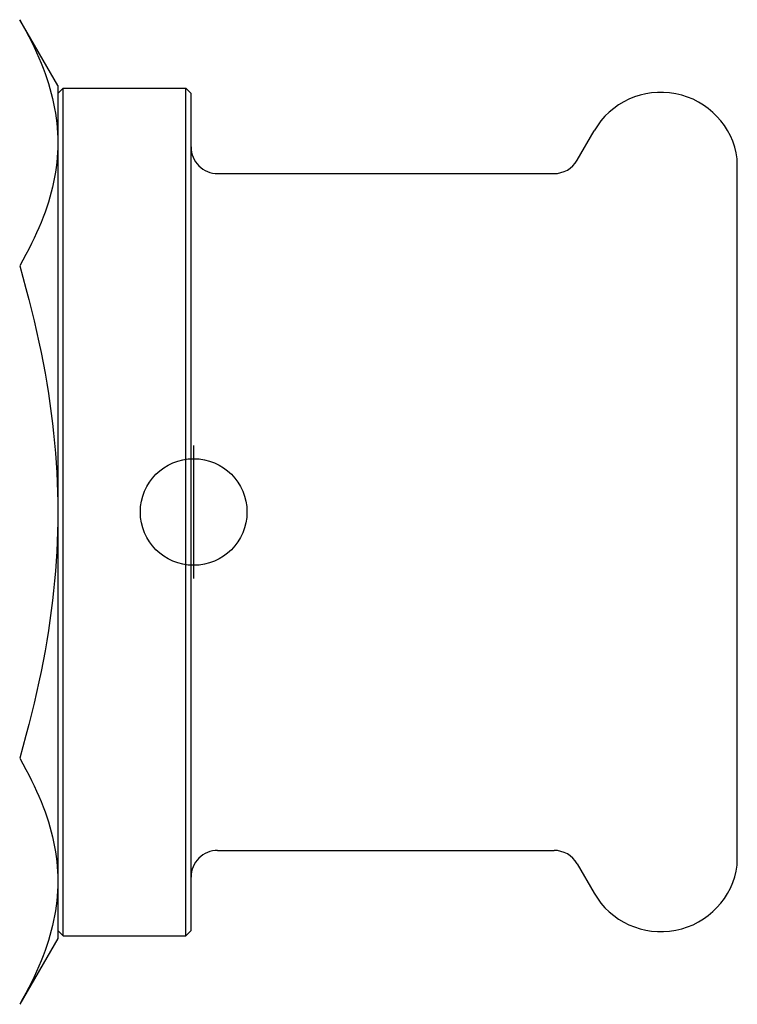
# Model space of a CAD drawing. Header units: millimetres. Extents: x -47 to 3549, y 20 to 432.
# Tile 11 of 25: x 240 to 267, y 191 to 228. Entities that reach past the tile are written whole.
import ezdxf

# ---------------------------------------------------------------- set-up
doc = ezdxf.new("R2010")
doc.units = ezdxf.units.MM
doc.layers.add('DETAIL', color=2, linetype='Continuous')
doc.layers.add('ORIGIN', color=6, linetype='Continuous')

msp = doc.modelspace()

# ---------------------------------------------------------------- linework, layer by layer
at = {"layer": 'DETAIL'}
for p, q in [((241.393, 225.591), (239.964, 228.066)), ((241.393, 225.591), (241.393, 223.447)), ((241.393, 225.291), (241.593, 225.491)), ((241.593, 193.691), (241.593, 225.491)), ((241.593, 225.491), (246.193, 225.491)), ((246.193, 193.691), (246.193, 225.491)), ((246.393, 225.291), (246.193, 225.491)), ((246.393, 193.891), (246.393, 225.291)), ((260.882, 222.791), (261.519, 223.893)), ((241.393, 223.447), (241.393, 209.591)), ((266.893, 196.341), (266.893, 222.841)), ((247.393, 222.291), (260.016, 222.291)), ((241.393, 209.591), (241.393, 195.734)), ((247.393, 196.891), (260.016, 196.891)), ((260.882, 196.391), (261.519, 195.288)), ((241.393, 195.734), (241.393, 193.591)), ((241.393, 193.891), (241.593, 193.691)), ((241.593, 193.691), (246.193, 193.691)), ((246.393, 193.891), (246.193, 193.691)), ((241.393, 193.591), (239.964, 191.116))]:
    msp.add_line(p, q, dxfattribs=at)
at = {"layer": 'DETAIL', "flags": 128}
for points in [[(239.964, 228.066), (240.085, 227.854), (240.199, 227.644), (240.308, 227.437), (240.411, 227.233), (240.509, 227.031), (240.601, 226.832), (240.687, 226.634), (240.769, 226.439), (240.845, 226.245), (240.916, 226.052), (240.982, 225.862), (241.043, 225.672), (241.099, 225.484), (241.15, 225.297), (241.196, 225.11), (241.237, 224.924), (241.274, 224.739), (241.305, 224.555), (241.332, 224.37), (241.354, 224.186), (241.371, 224.002), (241.383, 223.817), (241.391, 223.632), (241.393, 223.447)], [(241.393, 223.447), (241.391, 223.262), (241.383, 223.077), (241.371, 222.893), (241.354, 222.709), (241.332, 222.524), (241.305, 222.34), (241.274, 222.155), (241.237, 221.97), (241.196, 221.784), (241.15, 221.598), (241.099, 221.411), (241.043, 221.222), (240.982, 221.033), (240.916, 220.842), (240.845, 220.65), (240.769, 220.456), (240.687, 220.261), (240.601, 220.063), (240.509, 219.863), (240.411, 219.662), (240.308, 219.457), (240.199, 219.251), (240.085, 219.041), (239.964, 218.828)], [(239.964, 218.828), (240.085, 218.403), (240.199, 217.984), (240.308, 217.571), (240.411, 217.162), (240.509, 216.759), (240.601, 216.359), (240.687, 215.964), (240.769, 215.573), (240.845, 215.186), (240.916, 214.801), (240.982, 214.42), (241.043, 214.041), (241.099, 213.664), (241.15, 213.29), (241.196, 212.917), (241.237, 212.545), (241.274, 212.175), (241.305, 211.805), (241.332, 211.437), (241.354, 211.068), (241.371, 210.699), (241.383, 210.331), (241.391, 209.961), (241.393, 209.591)], [(241.393, 209.591), (241.391, 209.221), (241.383, 208.851), (241.371, 208.482), (241.354, 208.114), (241.332, 207.745), (241.305, 207.376), (241.274, 207.007), (241.237, 206.637), (241.196, 206.265), (241.15, 205.892), (241.099, 205.518), (241.043, 205.141), (240.982, 204.762), (240.916, 204.381), (240.845, 203.996), (240.769, 203.608), (240.687, 203.217), (240.601, 202.822), (240.509, 202.423), (240.411, 202.02), (240.308, 201.611), (240.199, 201.198), (240.085, 200.778), (239.964, 200.353)], [(239.964, 200.353), (240.085, 200.141), (240.199, 199.931), (240.308, 199.724), (240.411, 199.52), (240.509, 199.318), (240.601, 199.119), (240.687, 198.921), (240.769, 198.726), (240.845, 198.532), (240.916, 198.34), (240.982, 198.149), (241.043, 197.959), (241.099, 197.771), (241.15, 197.584), (241.196, 197.397), (241.237, 197.212), (241.274, 197.026), (241.305, 196.842), (241.332, 196.657), (241.354, 196.473), (241.371, 196.289), (241.383, 196.104), (241.391, 195.92), (241.393, 195.734)], [(241.393, 195.734), (241.391, 195.549), (241.383, 195.365), (241.371, 195.18), (241.354, 194.996), (241.332, 194.812), (241.305, 194.627), (241.274, 194.442), (241.237, 194.257), (241.196, 194.072), (241.15, 193.885), (241.099, 193.698), (241.043, 193.51), (240.982, 193.32), (240.916, 193.129), (240.845, 192.937), (240.769, 192.743), (240.687, 192.548), (240.601, 192.35), (240.509, 192.151), (240.411, 191.949), (240.308, 191.745), (240.199, 191.538), (240.085, 191.328), (239.964, 191.116)]]:
    msp.add_lwpolyline(points, dxfattribs=at)
at = {"layer": 'DETAIL'}
for centre, radius, start, end in [((264.026, 222.446), 2.895, 78.9193, 149.9999), ((264.026, 222.446), 2.895, 7.84, 78.9184), ((247.393, 223.291), 1, 180, 270.0029), ((260.016, 223.291), 1, 269.9852, 329.9991), ((247.393, 195.891), 1, 89.9971, 180), ((260.016, 195.891), 1, 30.0009, 90.0148), ((264.026, 196.736), 2.895, 281.0816, 352.16), ((264.026, 196.736), 2.895, 210.0001, 281.0807)]:
    msp.add_arc(centre, radius, start, end, dxfattribs=at)
at = {"layer": 'ORIGIN'}
msp.add_line((246.493, 207.091), (246.493, 212.091), dxfattribs=at)
msp.add_circle((246.493, 209.591), 2, dxfattribs=at)

doc.saveas('drawing.dxf')
